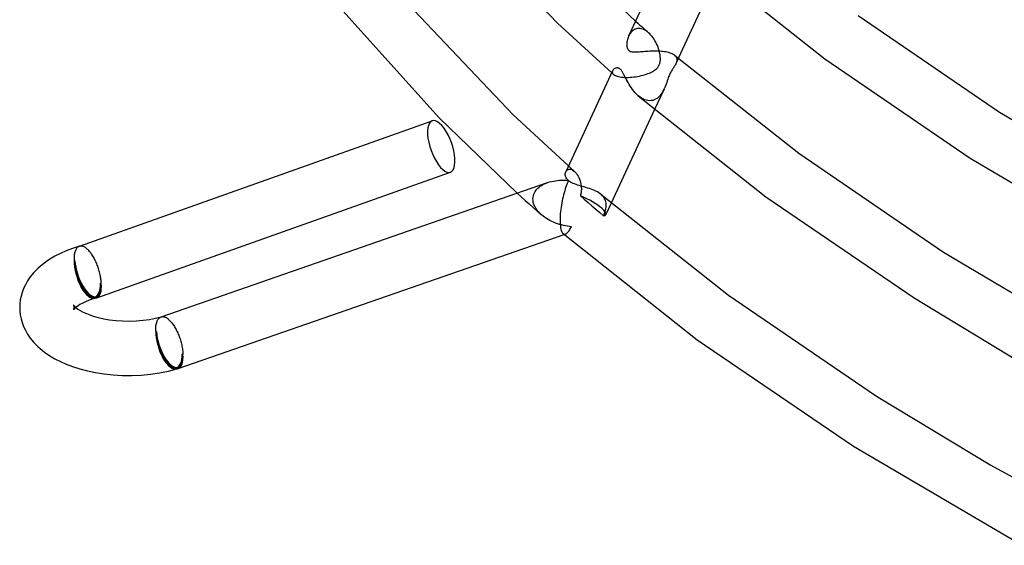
# Model space of a CAD drawing. Header units: millimetres. Extents: x -273 to 273, y -156 to 255.
# Tile 1 of 98: x -273 to -200, y -90 to -52. Entities that reach past the tile are written whole.
import ezdxf

# ---------------------------------------------------------------- set-up
doc = ezdxf.new("R2010")
doc.units = ezdxf.units.MM
doc.layers.add('HIDDEN', color=7, linetype='Continuous')
doc.layers.add('THICK', color=7, linetype='Continuous')

msp = doc.modelspace()

# ---------------------------------------------------------------- linework, layer by layer
at = {"layer": 'HIDDEN'}
for p, q in [((-227.274, -51.858), (-227.116, -52)), ((-227.116, -52), (-226.957, -52.142)), ((-227.713, -52.825), (-227.754, -52.898)), ((-227.666, -52.755), (-227.713, -52.825)), ((-227.614, -52.689), (-227.666, -52.755)), ((-227.558, -52.629), (-227.614, -52.689)), ((-227.497, -52.573), (-227.558, -52.629)), ((-227.431, -52.525), (-227.497, -52.573)), ((-227.362, -52.483), (-227.431, -52.525)), ((-227.287, -52.449), (-227.362, -52.483)), ((-227.209, -52.423), (-227.287, -52.449)), ((-227.127, -52.406), (-227.209, -52.423)), ((-227.042, -52.399), (-227.127, -52.406)), ((-226.954, -52.402), (-227.042, -52.399)), ((-226.957, -52.142), (-226.797, -52.284)), ((-226.864, -52.415), (-226.954, -52.402)), ((-226.772, -52.439), (-226.864, -52.415)), ((-226.797, -52.284), (-226.638, -52.425)), ((-226.679, -52.473), (-226.772, -52.439)), ((-226.587, -52.518), (-226.679, -52.473)), ((-226.638, -52.425), (-226.478, -52.567)), ((-226.495, -52.573), (-226.587, -52.518)), ((-226.404, -52.637), (-226.495, -52.573)), ((-226.478, -52.567), (-226.317, -52.708)), ((-226.316, -52.71), (-226.404, -52.637)), ((-226.229, -52.791), (-226.316, -52.71)), ((-226.146, -52.88), (-226.229, -52.791)), ((-227.754, -52.898), (-227.792, -52.973)), ((-226.066, -52.976), (-226.146, -52.88)), ((-225.99, -53.078), (-226.066, -52.976)), ((-225.917, -53.185), (-225.99, -53.078)), ((-225.849, -53.297), (-225.917, -53.185)), ((-225.786, -53.412), (-225.849, -53.297)), ((-225.727, -53.532), (-225.786, -53.412)), ((-225.672, -53.654), (-225.727, -53.532)), ((-225.623, -53.779), (-225.672, -53.654)), ((-225.58, -53.905), (-225.623, -53.779)), ((-225.542, -54.03), (-225.58, -53.905)), ((-225.523, -54.104), (-225.542, -54.03)), ((-225.506, -54.177), (-225.523, -54.104)), ((-225.491, -54.249), (-225.506, -54.177)), ((-225.479, -54.32), (-225.491, -54.249)), ((-225.517, -55.027), (-225.501, -54.978)), ((-225.501, -54.978), (-225.487, -54.928)), ((-225.487, -54.928), (-225.475, -54.877)), ((-225.469, -54.39), (-225.479, -54.32)), ((-225.475, -54.877), (-225.466, -54.823)), ((-225.461, -54.458), (-225.469, -54.39)), ((-225.466, -54.823), (-225.459, -54.768)), ((-225.456, -54.525), (-225.461, -54.458)), ((-225.459, -54.768), (-225.455, -54.711)), ((-225.453, -54.589), (-225.456, -54.525)), ((-225.455, -54.711), (-225.453, -54.651)), ((-225.453, -54.651), (-225.453, -54.589)), ((-224.412, -54.358), (-224.364, -54.404)), ((-224.364, -54.404), (-224.325, -54.451)), ((-224.325, -54.451), (-224.293, -54.5)), ((-224.315, -54.985), (-224.321, -54.997)), ((-224.134, -54.594), (-224.315, -54.984)), ((-224.292, -54.929), (-224.315, -54.985)), ((-224.293, -54.5), (-224.27, -54.551)), ((-224.272, -54.874), (-224.292, -54.929)), ((-224.257, -54.819), (-224.272, -54.874)), ((-224.27, -54.551), (-224.254, -54.602)), ((-224.247, -54.763), (-224.257, -54.819)), ((-224.254, -54.602), (-224.245, -54.655)), ((-224.243, -54.709), (-224.247, -54.763)), ((-224.245, -54.655), (-224.243, -54.709)), ((-229.032, -55.647), (-229.009, -55.668)), ((-229.009, -55.668), (-228.985, -55.689)), ((-228.975, -55.53), (-228.985, -55.578)), ((-228.985, -55.578), (-228.982, -55.627)), ((-228.985, -55.689), (-228.962, -55.709)), ((-228.982, -55.627), (-228.966, -55.676)), ((-228.956, -55.484), (-228.975, -55.53)), ((-228.966, -55.676), (-228.937, -55.723)), ((-228.962, -55.709), (-228.938, -55.73)), ((-226.486, -55.757), (-226.37, -55.716)), ((-226.37, -55.716), (-226.259, -55.672)), ((-226.259, -55.672), (-226.154, -55.625)), ((-226.154, -55.625), (-226.057, -55.576)), ((-226.057, -55.576), (-225.966, -55.525)), ((-225.966, -55.525), (-225.883, -55.471)), ((-225.883, -55.471), (-225.808, -55.415)), ((-225.808, -55.415), (-225.744, -55.36)), ((-225.744, -55.36), (-225.692, -55.307)), ((-225.692, -55.307), (-225.648, -55.257)), ((-225.648, -55.257), (-225.613, -55.21)), ((-225.613, -55.21), (-225.584, -55.165)), ((-225.584, -55.165), (-225.559, -55.12)), ((-225.559, -55.12), (-225.536, -55.074)), ((-225.536, -55.074), (-225.517, -55.027)), ((-224.727, -55.676), (-224.757, -55.738)), ((-224.695, -55.616), (-224.727, -55.676)), ((-224.662, -55.557), (-224.695, -55.616)), ((-224.629, -55.5), (-224.662, -55.557)), ((-224.594, -55.444), (-224.629, -55.5)), ((-224.559, -55.389), (-224.594, -55.444)), ((-224.523, -55.335), (-224.559, -55.389)), ((-224.488, -55.28), (-224.523, -55.335)), ((-224.452, -55.225), (-224.488, -55.28)), ((-224.417, -55.17), (-224.452, -55.225)), ((-224.384, -55.114), (-224.417, -55.17)), ((-224.353, -55.06), (-224.384, -55.114)), ((-224.346, -55.047), (-224.353, -55.06)), ((-224.34, -55.035), (-224.346, -55.047)), ((-224.334, -55.022), (-224.34, -55.035)), ((-224.327, -55.01), (-224.334, -55.022)), ((-224.321, -54.997), (-224.327, -55.01)), ((-228.938, -55.73), (-228.915, -55.751)), ((-228.937, -55.723), (-228.893, -55.77)), ((-228.915, -55.751), (-228.892, -55.771)), ((-228.893, -55.77), (-228.844, -55.808)), ((-228.844, -55.808), (-228.783, -55.844)), ((-228.783, -55.844), (-228.711, -55.877)), ((-228.711, -55.877), (-228.629, -55.906)), ((-228.629, -55.906), (-228.536, -55.932)), ((-228.536, -55.932), (-228.433, -55.954)), ((-228.433, -55.954), (-228.321, -55.971)), ((-228.321, -55.971), (-228.203, -55.984)), ((-228.203, -55.984), (-228.078, -55.991)), ((-228.078, -55.991), (-227.949, -55.994)), ((-227.949, -55.994), (-227.816, -55.993)), ((-227.816, -55.993), (-227.68, -55.987)), ((-227.68, -55.987), (-227.544, -55.976)), ((-227.544, -55.976), (-227.407, -55.962)), ((-227.407, -55.962), (-227.27, -55.943)), ((-227.27, -55.943), (-227.134, -55.921)), ((-227.134, -55.921), (-226.999, -55.895)), ((-226.999, -55.895), (-226.866, -55.865)), ((-226.866, -55.865), (-226.736, -55.832)), ((-226.736, -55.832), (-226.608, -55.796)), ((-226.608, -55.796), (-226.486, -55.757)), ((-224.99, -56.36), (-225.032, -56.481)), ((-224.95, -56.24), (-224.99, -56.36)), ((-224.911, -56.127), (-224.95, -56.24)), ((-224.876, -56.027), (-224.911, -56.127)), ((-224.844, -55.942), (-224.876, -56.027)), ((-224.815, -55.869), (-224.844, -55.942)), ((-224.787, -55.802), (-224.815, -55.869)), ((-224.757, -55.738), (-224.787, -55.802)), ((-225.179, -56.846), (-225.879, -58.354)), ((-225.298, -57.073), (-225.366, -57.18)), ((-225.236, -56.961), (-225.298, -57.073)), ((-225.179, -56.845), (-225.236, -56.961)), ((-225.126, -56.725), (-225.179, -56.845)), ((-225.077, -56.603), (-225.126, -56.725)), ((-225.032, -56.481), (-225.077, -56.603)), ((-226.966, -57.431), (-227.077, -57.343)), ((-226.85, -57.51), (-226.966, -57.431)), ((-226.732, -57.577), (-226.85, -57.51)), ((-226.611, -57.632), (-226.732, -57.577)), ((-226.489, -57.672), (-226.611, -57.632)), ((-226.367, -57.697), (-226.489, -57.672)), ((-226.246, -57.707), (-226.367, -57.697)), ((-226.129, -57.701), (-226.246, -57.707)), ((-226.014, -57.68), (-226.129, -57.701)), ((-225.904, -57.644), (-226.014, -57.68)), ((-225.799, -57.594), (-225.904, -57.644)), ((-225.7, -57.532), (-225.799, -57.594)), ((-225.607, -57.458), (-225.7, -57.532)), ((-225.52, -57.374), (-225.607, -57.458)), ((-225.44, -57.28), (-225.52, -57.374)), ((-225.366, -57.18), (-225.44, -57.28)), ((-232.411, -62.93), (-232.385, -62.88)), ((-232.385, -62.88), (-232.351, -62.836)), ((-232.351, -62.836), (-232.312, -62.8)), ((-232.312, -62.8), (-232.266, -62.771)), ((-232.266, -62.771), (-232.215, -62.75)), ((-232.215, -62.75), (-232.159, -62.739)), ((-232.213, -62.504), (-232.139, -62.57)), ((-232.159, -62.739), (-232.099, -62.739)), ((-232.139, -62.57), (-232.065, -62.636)), ((-232.099, -62.739), (-232.035, -62.749)), ((-232.065, -62.636), (-231.99, -62.702)), ((-232.035, -62.749), (-231.969, -62.77)), ((-231.99, -62.702), (-231.916, -62.768)), ((-231.969, -62.77), (-231.901, -62.803)), ((-231.916, -62.768), (-231.841, -62.834)), ((-231.901, -62.803), (-231.832, -62.847)), ((-231.841, -62.834), (-231.766, -62.899)), ((-231.832, -62.847), (-231.764, -62.902)), ((-231.764, -62.902), (-231.692, -62.972)), ((-231.692, -62.972), (-231.624, -63.053)), ((-231.624, -63.053), (-231.558, -63.144)), ((-231.558, -63.144), (-231.498, -63.244)), ((-231.498, -63.244), (-231.442, -63.352)), ((-231.442, -63.352), (-231.393, -63.467)), ((-231.393, -63.467), (-231.351, -63.588)), ((-231.351, -63.588), (-231.315, -63.714)), ((-234.714, -64.484), (-234.662, -64.39)), ((-234.662, -64.39), (-234.601, -64.301)), ((-234.601, -64.301), (-234.532, -64.217)), ((-234.532, -64.217), (-234.456, -64.138)), ((-234.456, -64.138), (-234.373, -64.065)), ((-234.373, -64.065), (-234.283, -63.996)), ((-234.283, -63.996), (-234.186, -63.932)), ((-234.186, -63.932), (-234.083, -63.872)), ((-234.083, -63.872), (-233.972, -63.816)), ((-233.972, -63.816), (-233.856, -63.766)), ((-233.856, -63.766), (-233.733, -63.72)), ((-231.315, -63.714), (-231.288, -63.844)), ((-231.288, -63.844), (-231.269, -63.977)), ((-231.263, -64.339), (-231.27, -64.411)), ((-231.269, -63.977), (-231.262, -64.049)), ((-231.258, -64.266), (-231.263, -64.339)), ((-231.262, -64.049), (-231.258, -64.121)), ((-231.258, -64.121), (-231.257, -64.194)), ((-231.257, -64.194), (-231.258, -64.266)), ((-235.978, -64.5), (-235.685, -64.765)), ((-235.685, -64.765), (-235.391, -65.029)), ((-235.391, -65.029), (-235.095, -65.294)), ((-234.819, -64.902), (-234.809, -64.793)), ((-234.814, -65.043), (-234.819, -64.902)), ((-234.791, -65.186), (-234.814, -65.043)), ((-234.809, -64.793), (-234.788, -64.686)), ((-234.788, -64.686), (-234.756, -64.584)), ((-234.756, -64.584), (-234.714, -64.484)), ((-231.311, -64.626), (-231.33, -64.697)), ((-231.33, -64.697), (-231.047, -64.943)), ((-231.294, -64.555), (-231.311, -64.626)), ((-231.281, -64.484), (-231.294, -64.555)), ((-231.27, -64.411), (-231.281, -64.484)), ((-231.047, -64.943), (-230.764, -65.189)), ((-229.706, -64.69), (-229.791, -64.61)), ((-229.633, -64.772), (-229.706, -64.69)), ((-229.572, -64.859), (-229.633, -64.772)), ((-229.523, -64.949), (-229.572, -64.859)), ((-229.484, -65.042), (-229.523, -64.949)), ((-229.457, -65.139), (-229.484, -65.042)), ((-235.095, -65.294), (-234.799, -65.558)), ((-234.799, -65.558), (-234.501, -65.821)), ((-234.749, -65.327), (-234.791, -65.186)), ((-234.69, -65.467), (-234.749, -65.327)), ((-234.616, -65.604), (-234.69, -65.467)), ((-234.527, -65.735), (-234.616, -65.604)), ((-234.426, -65.86), (-234.527, -65.735)), ((-234.501, -65.821), (-234.202, -66.084)), ((-230.764, -65.189), (-230.482, -65.434)), ((-230.482, -65.434), (-230.199, -65.678)), ((-230.199, -65.678), (-229.914, -65.925)), ((-229.513, -65.853), (-229.495, -65.792)), ((-229.495, -65.792), (-229.48, -65.732)), ((-229.48, -65.732), (-229.466, -65.672)), ((-229.466, -65.672), (-229.455, -65.613)), ((-229.066, -65.224), (-229.463, -66.079)), ((-229.44, -65.239), (-229.457, -65.139)), ((-229.455, -65.613), (-229.446, -65.555)), ((-229.446, -65.555), (-229.435, -65.447)), ((-229.433, -65.341), (-229.44, -65.239)), ((-229.435, -65.447), (-229.433, -65.341)), ((-234.314, -65.979), (-234.426, -65.86)), ((-234.193, -66.092), (-234.314, -65.979)), ((-234.078, -66.186), (-234.193, -66.092)), ((-233.958, -66.276), (-234.078, -66.186)), ((-233.832, -66.359), (-233.958, -66.276)), ((-233.703, -66.438), (-233.832, -66.359)), ((-233.57, -66.51), (-233.703, -66.438)), ((-233.434, -66.577), (-233.57, -66.51)), ((-229.914, -65.925), (-229.626, -66.172)), ((-229.626, -66.172), (-229.6, -66.107)), ((-229.6, -66.107), (-229.576, -66.043)), ((-229.576, -66.043), (-229.553, -65.979)), ((-229.553, -65.979), (-229.532, -65.916)), ((-229.532, -65.916), (-229.513, -65.853)), ((-233.296, -66.639), (-233.434, -66.577)), ((-233.155, -66.696), (-233.296, -66.639)), ((-233.013, -66.747), (-233.155, -66.696)), ((-232.869, -66.794), (-233.013, -66.747)), ((-232.725, -66.835), (-232.869, -66.794)), ((-232.579, -66.872), (-232.725, -66.835)), ((-232.433, -66.903), (-232.579, -66.872)), ((-232.286, -66.929), (-232.433, -66.903)), ((-232.139, -66.951), (-232.286, -66.929)), ((-232.209, -67.321), (-232.166, -67.263)), ((-232.166, -67.263), (-232.122, -67.199)), ((-231.993, -66.968), (-232.139, -66.951)), ((-232.122, -67.199), (-232.079, -67.128)), ((-232.079, -67.128), (-232.036, -67.051)), ((-232.036, -67.051), (-231.993, -66.968)), ((-232.602, -67.47), (-232.574, -67.49)), ((-232.574, -67.49), (-232.545, -67.503)), ((-232.545, -67.503), (-232.515, -67.51)), ((-232.526, -67.535), (-232.427, -67.501)), ((-232.515, -67.51), (-232.485, -67.512)), ((-232.485, -67.512), (-232.455, -67.508)), ((-232.455, -67.508), (-232.424, -67.499)), ((-232.424, -67.499), (-232.381, -67.48)), ((-232.381, -67.48), (-232.339, -67.452)), ((-232.339, -67.452), (-232.296, -67.416)), ((-232.296, -67.416), (-232.253, -67.372)), ((-232.253, -67.372), (-232.209, -67.321)), ((-268.445, -68.719), (-268.466, -68.776)), ((-268.423, -68.666), (-268.445, -68.719)), ((-268.398, -68.618), (-268.423, -68.666)), ((-268.371, -68.574), (-268.398, -68.618)), ((-268.342, -68.534), (-268.371, -68.574)), ((-268.31, -68.499), (-268.342, -68.534)), ((-268.277, -68.468), (-268.31, -68.499)), ((-268.242, -68.442), (-268.277, -68.468)), ((-268.205, -68.421), (-268.242, -68.442)), ((-268.166, -68.404), (-268.205, -68.421)), ((-268.163, -68.403), (-268.166, -68.404)), ((-268.164, -68.403), (-268.155, -68.4)), ((-268.16, -68.402), (-268.163, -68.403)), ((-268.157, -68.401), (-268.16, -68.402)), ((-268.154, -68.4), (-268.157, -68.401)), ((-268.152, -68.399), (-268.154, -68.4)), ((-268.149, -68.398), (-268.152, -68.399)), ((-268.541, -69.27), (-268.542, -69.353)), ((-268.542, -69.353), (-268.54, -69.438)), ((-268.538, -69.19), (-268.541, -69.27)), ((-268.54, -69.438), (-268.49, -69.481)), ((-268.532, -69.113), (-268.538, -69.19)), ((-268.524, -69.039), (-268.532, -69.113)), ((-268.513, -68.968), (-268.524, -69.039)), ((-268.5, -68.9), (-268.513, -68.968)), ((-268.484, -68.836), (-268.5, -68.9)), ((-268.466, -68.776), (-268.484, -68.836)), ((-266.59, -71.127), (-266.54, -71.17)), ((-268.569, -72.741), (-268.573, -72.733)), ((-268.572, -73.07), (-268.568, -73.06)), ((-268.57, -73.066), (-268.572, -73.07)), ((-268.556, -73.047), (-268.57, -73.066)), ((-268.561, -72.76), (-268.569, -72.741)), ((-268.568, -73.06), (-268.56, -73.04)), ((-268.553, -72.788), (-268.561, -72.76)), ((-268.56, -73.04), (-268.552, -73.013)), ((-268.522, -73.006), (-268.556, -73.047)), ((-268.546, -72.822), (-268.553, -72.788)), ((-268.552, -73.013), (-268.546, -72.979)), ((-268.541, -72.861), (-268.546, -72.822)), ((-268.546, -72.979), (-268.541, -72.941)), ((-268.54, -72.902), (-268.541, -72.861)), ((-268.541, -72.941), (-268.54, -72.902)), ((-268.464, -72.947), (-268.522, -73.006)), ((-268.413, -72.902), (-268.464, -72.947)), ((-262.404, -73.838), (-262.379, -73.793)), ((-262.379, -73.793), (-262.352, -73.753)), ((-262.352, -73.753), (-262.323, -73.716)), ((-262.323, -73.716), (-262.292, -73.683)), ((-262.292, -73.683), (-262.26, -73.655)), ((-262.26, -73.655), (-262.226, -73.631)), ((-262.226, -73.631), (-262.19, -73.611)), ((-262.19, -73.611), (-262.153, -73.596)), ((-262.153, -73.596), (-262.15, -73.595)), ((-262.152, -73.596), (-262.142, -73.592)), ((-262.15, -73.595), (-262.146, -73.594)), ((-262.146, -73.594), (-262.143, -73.592)), ((-262.143, -73.592), (-262.139, -73.591)), ((-262.139, -73.591), (-262.136, -73.59)), ((-262.136, -73.59), (-262.132, -73.589)), ((-262.541, -74.552), (-262.539, -74.473)), ((-262.539, -74.473), (-262.536, -74.396)), ((-262.536, -74.396), (-262.53, -74.322)), ((-262.53, -74.322), (-262.522, -74.25)), ((-262.522, -74.25), (-262.512, -74.182)), ((-262.512, -74.182), (-262.499, -74.116)), ((-262.499, -74.116), (-262.484, -74.053)), ((-262.484, -74.053), (-262.467, -73.994)), ((-262.467, -73.994), (-262.448, -73.938)), ((-262.448, -73.938), (-262.427, -73.886)), ((-262.427, -73.886), (-262.404, -73.838)), ((-262.54, -74.634), (-262.541, -74.552)), ((-262.49, -74.677), (-262.54, -74.634)), ((-260.54, -76.366), (-260.59, -76.323))]:
    msp.add_line(p, q, dxfattribs=at)
for centre, end in [((-267.54, -70.304), 289.56217), ((-261.54, -75.5), 289.16173)]:
    msp.add_arc(centre, 1.9, 286.10214, end, dxfattribs=at)
for centre, major_axis, ratio, start_param, end_param in [((-241.559, -61.072), (0.67, -1.885), 0.398794, -3.14159, -0.613135), ((-241.559, -61.072), (0.67, -1.885), 0.398794, -0.613135, 0.000002), ((-231.277, -65.237), (-1.814, 0.842), 0.236262, -2.452545, -1.432454), ((-231.277, -65.237), (-1.814, 0.842), 0.236262, 3.141592, 3.830641), ((-231.277, -65.237), (-1.814, 0.842), 0.236262, 2.81055, 3.141592), ((-267.54, -70.304), (-0.67, 1.885), 0.398794, 0.957662, 2.528458), ((-267.54, -70.304), (-0.555, 1.922), 0.433013, 0.982794, 3.141586), ((-267.54, -70.304), (-0.636, 1.79), 0.398794, 0.957662, 3.141588), ((-267.54, -70.304), (-0.527, 1.825), 0.433013, 0.982794, 3.141586), ((-267.54, -70.304), (-0.527, 1.825), 0.433013, 3.141586, 4.124386), ((-267.54, -70.304), (-0.636, 1.79), 0.398794, 3.141588, 4.099254), ((-267.54, -70.304), (-0.67, 1.885), 0.398794, 2.528458, 3.069746), ((-261.54, -75.5), (-0.555, 1.922), 0.433013, 0.982794, 3.141586), ((-261.54, -75.5), (-0.656, 1.889), 0.402904, 0.96046, 2.531256), ((-261.54, -75.5), (0.527, -1.825), 0.433013, -2.158799, -0.000007), ((-261.54, -75.5), (0.624, -1.795), 0.402904, -2.181133, -0.000012), ((-261.54, -75.5), (0.527, -1.825), 0.433013, -0.000007, 0.982794), ((-261.54, -75.5), (0.624, -1.795), 0.402904, -0.000012, 0.96046), ((-261.54, -75.5), (-0.656, 1.889), 0.402904, 2.531256, 3.078267)]:
    msp.add_ellipse(centre, major_axis=major_axis, ratio=ratio, start_param=start_param, end_param=end_param, dxfattribs=at)
at = {"layer": 'THICK'}
for p, q in [((-241.778, -42.837), (-233.013, -51.996)), ((-224.38, -45.62), (-227.787, -52.963)), ((-231.755, -47.621), (-227.274, -51.858)), ((-222.553, -47.351), (-213.354, -54.629)), ((-221.274, -48.429), (-224.134, -54.594)), ((-249.99, -49.768), (-241.706, -58.967)), ((-244.98, -49.547), (-236.279, -58.733)), ((-233.013, -51.996), (-229.032, -55.647)), ((-210.921, -51.453), (-200.528, -58.552)), ((-227.918, -53.453), (-227.923, -53.53)), ((-227.923, -53.53), (-227.923, -53.605)), ((-227.909, -53.375), (-227.918, -53.453)), ((-227.895, -53.295), (-227.909, -53.375)), ((-227.877, -53.214), (-227.895, -53.295)), ((-227.853, -53.133), (-227.877, -53.214)), ((-227.825, -53.052), (-227.853, -53.133)), ((-227.792, -52.973), (-227.825, -53.052)), ((-227.923, -53.605), (-227.918, -53.676)), ((-227.918, -53.676), (-227.909, -53.743)), ((-227.909, -53.743), (-227.894, -53.806)), ((-227.894, -53.806), (-227.873, -53.866)), ((-227.873, -53.866), (-227.846, -53.921)), ((-227.846, -53.921), (-227.811, -53.97)), ((-227.811, -53.97), (-227.771, -54.012)), ((-227.771, -54.012), (-227.717, -54.051)), ((-227.717, -54.051), (-227.657, -54.079)), ((-227.657, -54.079), (-227.591, -54.099)), ((-227.591, -54.099), (-227.522, -54.112)), ((-227.522, -54.112), (-227.449, -54.12)), ((-227.449, -54.12), (-227.371, -54.123)), ((-227.371, -54.123), (-227.288, -54.122)), ((-227.288, -54.122), (-227.201, -54.119)), ((-227.201, -54.119), (-227.11, -54.114)), ((-227.11, -54.114), (-227.015, -54.107)), ((-227.015, -54.107), (-226.915, -54.099)), ((-226.915, -54.099), (-226.81, -54.089)), ((-226.81, -54.089), (-226.701, -54.08)), ((-226.701, -54.08), (-226.589, -54.071)), ((-226.589, -54.071), (-226.473, -54.062)), ((-226.473, -54.062), (-226.354, -54.053)), ((-226.354, -54.053), (-226.232, -54.046)), ((-226.232, -54.046), (-226.11, -54.041)), ((-226.11, -54.041), (-225.987, -54.037)), ((-225.987, -54.037), (-225.864, -54.036)), ((-225.864, -54.036), (-225.741, -54.037)), ((-225.741, -54.037), (-225.619, -54.04)), ((-225.619, -54.04), (-225.499, -54.046)), ((-225.499, -54.046), (-225.38, -54.055)), ((-225.38, -54.055), (-225.265, -54.067)), ((-225.265, -54.067), (-225.153, -54.083)), ((-225.153, -54.083), (-225.046, -54.101)), ((-225.046, -54.101), (-224.943, -54.123)), ((-224.943, -54.123), (-224.845, -54.148)), ((-224.845, -54.148), (-224.755, -54.176)), ((-224.755, -54.176), (-224.672, -54.207)), ((-224.672, -54.207), (-224.595, -54.241)), ((-224.595, -54.241), (-224.527, -54.278)), ((-224.527, -54.278), (-224.466, -54.317)), ((-224.466, -54.317), (-224.413, -54.358)), ((-224.413, -54.358), (-215.285, -61.573)), ((-213.354, -54.629), (-202.674, -61.928)), ((-228.964, -55.5), (-232.408, -62.922)), ((-228.927, -55.442), (-228.956, -55.484)), ((-228.891, -55.403), (-228.927, -55.442)), ((-228.849, -55.369), (-228.891, -55.403)), ((-228.801, -55.34), (-228.849, -55.369)), ((-228.749, -55.318), (-228.801, -55.34)), ((-228.694, -55.302), (-228.749, -55.318)), ((-228.659, -55.297), (-228.694, -55.302)), ((-228.623, -55.296), (-228.659, -55.297)), ((-228.589, -55.298), (-228.623, -55.296)), ((-228.558, -55.303), (-228.589, -55.298)), ((-228.528, -55.312), (-228.558, -55.303)), ((-228.502, -55.322), (-228.528, -55.312)), ((-228.477, -55.334), (-228.502, -55.322)), ((-228.454, -55.348), (-228.477, -55.334)), ((-228.43, -55.364), (-228.454, -55.348)), ((-228.407, -55.383), (-228.43, -55.364)), ((-228.376, -55.412), (-228.407, -55.383)), ((-228.345, -55.446), (-228.376, -55.412)), ((-228.315, -55.484), (-228.345, -55.446)), ((-228.285, -55.525), (-228.315, -55.484)), ((-228.257, -55.567), (-228.285, -55.525)), ((-228.23, -55.611), (-228.257, -55.567)), ((-228.204, -55.656), (-228.23, -55.611)), ((-228.179, -55.701), (-228.204, -55.656)), ((-228.156, -55.745), (-228.179, -55.701)), ((-228.133, -55.788), (-228.156, -55.745)), ((-228.08, -55.892), (-228.133, -55.788)), ((-228.023, -56.005), (-228.08, -55.892)), ((-227.962, -56.124), (-228.023, -56.005)), ((-227.896, -56.249), (-227.962, -56.124)), ((-227.826, -56.377), (-227.896, -56.249)), ((-227.75, -56.508), (-227.826, -56.377)), ((-227.669, -56.639), (-227.75, -56.508)), ((-227.583, -56.768), (-227.669, -56.639)), ((-227.492, -56.894), (-227.583, -56.768)), ((-227.396, -57.015), (-227.492, -56.894)), ((-227.295, -57.132), (-227.396, -57.015)), ((-227.188, -57.241), (-227.295, -57.132)), ((-227.077, -57.343), (-227.188, -57.241)), ((-227.076, -57.344), (-217.696, -64.765)), ((-225.879, -58.354), (-229.066, -65.224)), ((-200.528, -58.552), (-189.139, -65.296)), ((-268.155, -68.4), (-242.229, -59.187)), ((-241.706, -58.967), (-235.978, -64.5)), ((-236.279, -58.733), (-232.213, -62.504)), ((-215.285, -61.573), (-204.654, -68.836)), ((-202.674, -61.928), (-191.072, -68.797)), ((-266.87, -72.188), (-240.889, -62.956)), ((-232.43, -62.985), (-232.411, -62.93)), ((-233.733, -63.72), (-233.599, -63.678)), ((-233.599, -63.678), (-233.459, -63.641)), ((-233.459, -63.641), (-233.314, -63.61)), ((-233.314, -63.61), (-233.165, -63.586)), ((-233.165, -63.586), (-233.013, -63.567)), ((-233.013, -63.567), (-232.858, -63.555)), ((-232.858, -63.555), (-232.699, -63.548)), ((-232.699, -63.548), (-232.538, -63.548)), ((-232.538, -63.548), (-232.376, -63.554)), ((-232.446, -63.108), (-232.442, -63.045)), ((-232.44, -63.174), (-232.446, -63.108)), ((-232.442, -63.045), (-232.43, -62.985)), ((-232.426, -63.241), (-232.44, -63.174)), ((-232.403, -63.309), (-232.426, -63.241)), ((-232.37, -63.376), (-232.403, -63.309)), ((-232.376, -63.554), (-232.211, -63.567)), ((-232.327, -63.442), (-232.37, -63.376)), ((-232.274, -63.506), (-232.327, -63.442)), ((-232.211, -63.567), (-232.274, -63.506)), ((-232.2, -63.576), (-232.251, -63.683)), ((-232.128, -63.632), (-232.2, -63.576)), ((-232.047, -63.685), (-232.128, -63.632)), ((-262.142, -73.592), (-233.74, -63.722)), ((-232.486, -64.321), (-232.528, -64.465)), ((-232.442, -64.181), (-232.486, -64.321)), ((-232.396, -64.047), (-232.442, -64.181)), ((-232.349, -63.92), (-232.396, -64.047)), ((-232.301, -63.798), (-232.349, -63.92)), ((-232.251, -63.683), (-232.301, -63.798)), ((-231.959, -63.734), (-232.047, -63.685)), ((-231.863, -63.78), (-231.959, -63.734)), ((-231.761, -63.823), (-231.863, -63.78)), ((-231.653, -63.863), (-231.761, -63.823)), ((-231.54, -63.901), (-231.653, -63.863)), ((-231.423, -63.938), (-231.54, -63.901)), ((-231.303, -63.974), (-231.423, -63.938)), ((-231.18, -64.01), (-231.303, -63.974)), ((-231.054, -64.047), (-231.18, -64.01)), ((-230.928, -64.084), (-231.054, -64.047)), ((-230.8, -64.123), (-230.928, -64.084)), ((-230.673, -64.164), (-230.8, -64.123)), ((-230.548, -64.208), (-230.673, -64.164)), ((-230.425, -64.254), (-230.548, -64.208)), ((-230.305, -64.303), (-230.425, -64.254)), ((-230.189, -64.357), (-230.305, -64.303)), ((-230.079, -64.414), (-230.189, -64.357)), ((-232.673, -65.073), (-232.703, -65.229)), ((-232.641, -64.919), (-232.673, -65.073)), ((-232.606, -64.765), (-232.641, -64.919)), ((-232.568, -64.614), (-232.606, -64.765)), ((-232.528, -64.465), (-232.568, -64.614)), ((-229.976, -64.475), (-230.079, -64.414)), ((-229.88, -64.539), (-229.976, -64.475)), ((-229.793, -64.608), (-229.88, -64.539)), ((-229.793, -64.608), (-220.448, -71.994)), ((-217.696, -64.765), (-206.811, -72.204)), ((-232.774, -65.7), (-232.791, -65.859)), ((-232.753, -65.542), (-232.774, -65.7)), ((-232.729, -65.385), (-232.753, -65.542)), ((-232.703, -65.229), (-232.729, -65.385)), ((-232.823, -66.334), (-232.825, -66.485)), ((-232.825, -66.485), (-232.822, -66.631)), ((-232.816, -66.178), (-232.823, -66.334)), ((-232.806, -66.019), (-232.816, -66.178)), ((-232.791, -65.859), (-232.806, -66.019)), ((-232.822, -66.631), (-232.815, -66.776)), ((-232.815, -66.776), (-232.802, -66.91)), ((-232.802, -66.91), (-232.785, -67.031)), ((-232.785, -67.031), (-232.763, -67.139)), ((-232.763, -67.139), (-232.737, -67.233)), ((-232.737, -67.233), (-232.708, -67.312)), ((-260.883, -77.389), (-232.526, -67.535)), ((-232.708, -67.312), (-232.676, -67.377)), ((-232.676, -67.377), (-232.641, -67.429)), ((-232.641, -67.429), (-232.604, -67.468)), ((-232.605, -67.468), (-222.747, -75.268)), ((-269.114, -68.736), (-269.548, -68.929)), ((-268.654, -68.561), (-269.114, -68.736)), ((-268.146, -68.397), (-268.654, -68.561)), ((-268.105, -68.388), (-268.149, -68.398)), ((-268.059, -68.383), (-268.105, -68.388)), ((-268.012, -68.384), (-268.059, -68.383)), ((-267.964, -68.391), (-268.012, -68.384)), ((-267.914, -68.403), (-267.964, -68.391)), ((-267.863, -68.42), (-267.914, -68.403)), ((-267.811, -68.443), (-267.863, -68.42)), ((-267.758, -68.472), (-267.811, -68.443)), ((-267.705, -68.505), (-267.758, -68.472)), ((-267.651, -68.544), (-267.705, -68.505)), ((-267.597, -68.588), (-267.651, -68.544)), ((-267.551, -68.63), (-267.597, -68.588)), ((-267.504, -68.676), (-267.551, -68.63)), ((-267.458, -68.725), (-267.504, -68.676)), ((-267.412, -68.777), (-267.458, -68.725)), ((-270.328, -69.359), (-270.571, -69.521)), ((-269.953, -69.137), (-270.328, -69.359)), ((-269.548, -68.929), (-269.953, -69.137)), ((-267.366, -68.832), (-267.412, -68.777)), ((-267.32, -68.89), (-267.366, -68.832)), ((-267.275, -68.952), (-267.32, -68.89)), ((-267.231, -69.016), (-267.275, -68.952)), ((-267.187, -69.084), (-267.231, -69.016)), ((-267.143, -69.154), (-267.187, -69.084)), ((-267.101, -69.226), (-267.143, -69.154)), ((-267.06, -69.301), (-267.101, -69.226)), ((-267.02, -69.377), (-267.06, -69.301)), ((-266.981, -69.456), (-267.02, -69.377)), ((-266.943, -69.536), (-266.981, -69.456)), ((-204.654, -68.836), (-193.03, -75.718)), ((-271.206, -70.035), (-271.503, -70.338)), ((-271.01, -69.86), (-271.206, -70.035)), ((-270.798, -69.688), (-271.01, -69.86)), ((-270.571, -69.521), (-270.798, -69.688)), ((-266.906, -69.618), (-266.943, -69.536)), ((-266.871, -69.702), (-266.906, -69.618)), ((-266.837, -69.787), (-266.871, -69.702)), ((-266.804, -69.873), (-266.837, -69.787)), ((-266.774, -69.96), (-266.804, -69.873)), ((-266.745, -70.048), (-266.774, -69.96)), ((-266.717, -70.136), (-266.745, -70.048)), ((-266.692, -70.225), (-266.717, -70.136)), ((-271.758, -70.649), (-271.956, -70.937)), ((-271.503, -70.338), (-271.758, -70.649)), ((-266.668, -70.313), (-266.692, -70.225)), ((-266.646, -70.402), (-266.668, -70.313)), ((-266.626, -70.491), (-266.646, -70.402)), ((-266.608, -70.579), (-266.626, -70.491)), ((-266.592, -70.667), (-266.608, -70.579)), ((-266.578, -70.753), (-266.592, -70.667)), ((-266.566, -70.839), (-266.578, -70.753)), ((-266.556, -70.924), (-266.566, -70.839)), ((-272.255, -71.51), (-272.361, -71.794)), ((-272.124, -71.23), (-272.255, -71.51)), ((-271.956, -70.937), (-272.124, -71.23)), ((-266.549, -71.007), (-266.556, -70.924)), ((-266.543, -71.089), (-266.549, -71.007)), ((-266.54, -71.17), (-266.543, -71.089)), ((-272.496, -72.349), (-272.529, -72.625)), ((-272.44, -72.071), (-272.496, -72.349)), ((-272.361, -71.794), (-272.44, -72.071)), ((-267.364, -72.348), (-267.656, -72.462)), ((-266.985, -72.225), (-267.364, -72.348)), ((-220.448, -71.994), (-209.577, -79.421)), ((-206.811, -72.204), (-198.419, -77.274)), ((-272.529, -72.625), (-272.54, -72.902)), ((-272.54, -72.902), (-272.529, -73.178)), ((-268.573, -72.733), (-268.568, -72.74)), ((-268.568, -72.74), (-268.55, -72.765)), ((-268.55, -72.765), (-268.506, -72.815)), ((-268.506, -72.815), (-268.453, -72.867)), ((-268.453, -72.867), (-268.393, -72.918)), ((-268.339, -72.843), (-268.413, -72.902)), ((-268.393, -72.918), (-268.264, -73.015)), ((-268.246, -72.777), (-268.339, -72.843)), ((-268.264, -73.015), (-268.107, -73.115)), ((-268.116, -72.694), (-268.246, -72.777)), ((-267.905, -72.578), (-268.116, -72.694)), ((-267.656, -72.462), (-267.905, -72.578)), ((-272.529, -73.178), (-272.496, -73.454)), ((-272.496, -73.454), (-272.44, -73.733)), ((-272.44, -73.733), (-272.361, -74.011)), ((-268.107, -73.115), (-267.922, -73.217)), ((-267.922, -73.217), (-267.698, -73.323)), ((-267.698, -73.323), (-267.439, -73.429)), ((-267.439, -73.429), (-267.128, -73.535)), ((-267.128, -73.535), (-266.761, -73.639)), ((-266.761, -73.639), (-266.365, -73.728)), ((-266.365, -73.728), (-265.942, -73.801)), ((-265.942, -73.801), (-265.472, -73.858)), ((-263.473, -73.844), (-262.998, -73.78)), ((-262.998, -73.78), (-262.548, -73.693)), ((-262.548, -73.693), (-262.133, -73.589)), ((-262.132, -73.589), (-262.092, -73.581)), ((-262.092, -73.581), (-262.051, -73.576)), ((-262.051, -73.576), (-262.009, -73.577)), ((-262.009, -73.577), (-261.965, -73.582)), ((-261.965, -73.582), (-261.921, -73.591)), ((-261.921, -73.591), (-261.876, -73.605)), ((-261.876, -73.605), (-261.83, -73.624)), ((-261.83, -73.624), (-261.783, -73.647)), ((-261.783, -73.647), (-261.735, -73.674)), ((-261.735, -73.674), (-261.687, -73.706)), ((-261.687, -73.706), (-261.639, -73.742)), ((-261.639, -73.742), (-261.591, -73.783)), ((-261.591, -73.783), (-261.543, -73.826)), ((-272.361, -74.011), (-272.255, -74.293)), ((-272.255, -74.293), (-272.124, -74.574)), ((-265.472, -73.858), (-264.974, -73.892)), ((-264.974, -73.892), (-264.47, -73.902)), ((-264.47, -73.902), (-263.967, -73.885)), ((-263.967, -73.885), (-263.473, -73.844)), ((-261.543, -73.826), (-261.496, -73.873)), ((-261.496, -73.873), (-261.448, -73.923)), ((-261.448, -73.923), (-261.401, -73.978)), ((-261.401, -73.978), (-261.355, -74.035)), ((-261.355, -74.035), (-261.308, -74.096)), ((-261.308, -74.096), (-261.262, -74.161)), ((-261.262, -74.161), (-261.217, -74.228)), ((-261.217, -74.228), (-261.172, -74.298)), ((-261.172, -74.298), (-261.128, -74.371)), ((-261.128, -74.371), (-261.086, -74.446)), ((-261.086, -74.446), (-261.044, -74.524)), ((-261.044, -74.524), (-261.003, -74.604)), ((-272.124, -74.574), (-271.956, -74.867)), ((-271.956, -74.867), (-271.758, -75.155)), ((-271.758, -75.155), (-271.503, -75.466)), ((-261.003, -74.604), (-260.964, -74.686)), ((-260.964, -74.686), (-260.925, -74.77)), ((-260.925, -74.77), (-260.888, -74.855)), ((-260.888, -74.855), (-260.853, -74.942)), ((-260.853, -74.942), (-260.819, -75.03)), ((-260.819, -75.03), (-260.787, -75.12)), ((-260.787, -75.12), (-260.756, -75.21)), ((-260.756, -75.21), (-260.728, -75.3)), ((-271.503, -75.466), (-271.206, -75.769)), ((-271.206, -75.769), (-271.045, -75.914)), ((-271.045, -75.914), (-270.706, -76.185)), ((-260.728, -75.3), (-260.701, -75.391)), ((-260.701, -75.391), (-260.676, -75.483)), ((-260.676, -75.483), (-260.653, -75.575)), ((-260.653, -75.575), (-260.631, -75.666)), ((-260.631, -75.666), (-260.612, -75.757)), ((-260.612, -75.757), (-260.596, -75.847)), ((-260.596, -75.847), (-260.581, -75.937)), ((-260.581, -75.937), (-260.568, -76.025)), ((-222.747, -75.268), (-211.264, -83.088)), ((-270.706, -76.185), (-270.328, -76.445)), ((-270.328, -76.445), (-269.953, -76.667)), ((-269.953, -76.667), (-269.547, -76.875)), ((-260.568, -76.025), (-260.558, -76.112)), ((-260.558, -76.112), (-260.549, -76.199)), ((-260.549, -76.199), (-260.543, -76.283)), ((-260.543, -76.283), (-260.54, -76.366)), ((-269.547, -76.875), (-269.114, -77.068)), ((-269.114, -77.068), (-268.654, -77.243)), ((-268.654, -77.243), (-268.114, -77.416)), ((-268.114, -77.416), (-267.548, -77.564)), ((-261.609, -77.582), (-260.985, -77.422)), ((-267.548, -77.564), (-266.962, -77.687)), ((-266.962, -77.687), (-266.358, -77.782)), ((-266.358, -77.782), (-265.68, -77.855)), ((-265.68, -77.855), (-264.991, -77.895)), ((-264.991, -77.895), (-264.299, -77.9)), ((-264.299, -77.9), (-263.609, -77.871)), ((-263.609, -77.871), (-262.927, -77.808)), ((-262.927, -77.808), (-262.259, -77.711)), ((-262.259, -77.711), (-261.609, -77.582)), ((-209.577, -79.421), (-201.169, -84.501)), ((-211.264, -83.088), (-198.863, -90.381)), ((-201.169, -84.501), (-192.009, -89.501))]:
    msp.add_line(p, q, dxfattribs=at)
for centre, major_axis, ratio, start_param, end_param in [((-241.559, -61.072), (0.67, -1.885), 0.398794, 2.528458, 3.141595), ((-241.559, -61.072), (0.67, -1.885), 0.398794, 0.000002, 2.528458), ((-231.137, -64.935), (-1.456, 1.61), 0.092881, -0.649692, -0.64429), ((-231.137, -64.935), (-1.456, 1.61), 0.092881, -0.655094, -0.649692), ((-267.54, -70.304), (-0.555, 1.922), 0.433013, 3.141586, 4.124386), ((-267.54, -70.304), (-0.67, 1.885), 0.398794, -3.14159, -2.183931), ((-267.54, -70.304), (-0.67, 1.885), 0.398794, 3.069746, 3.141595), ((-261.54, -75.5), (-0.555, 1.922), 0.433013, 3.141586, 4.124386), ((-261.54, -75.5), (-0.656, 1.889), 0.402904, -3.141497, -2.181133), ((-261.54, -75.5), (-0.656, 1.889), 0.402904, 3.078267, 3.141688)]:
    msp.add_ellipse(centre, major_axis=major_axis, ratio=ratio, start_param=start_param, end_param=end_param, dxfattribs=at)

doc.saveas('drawing.dxf')
